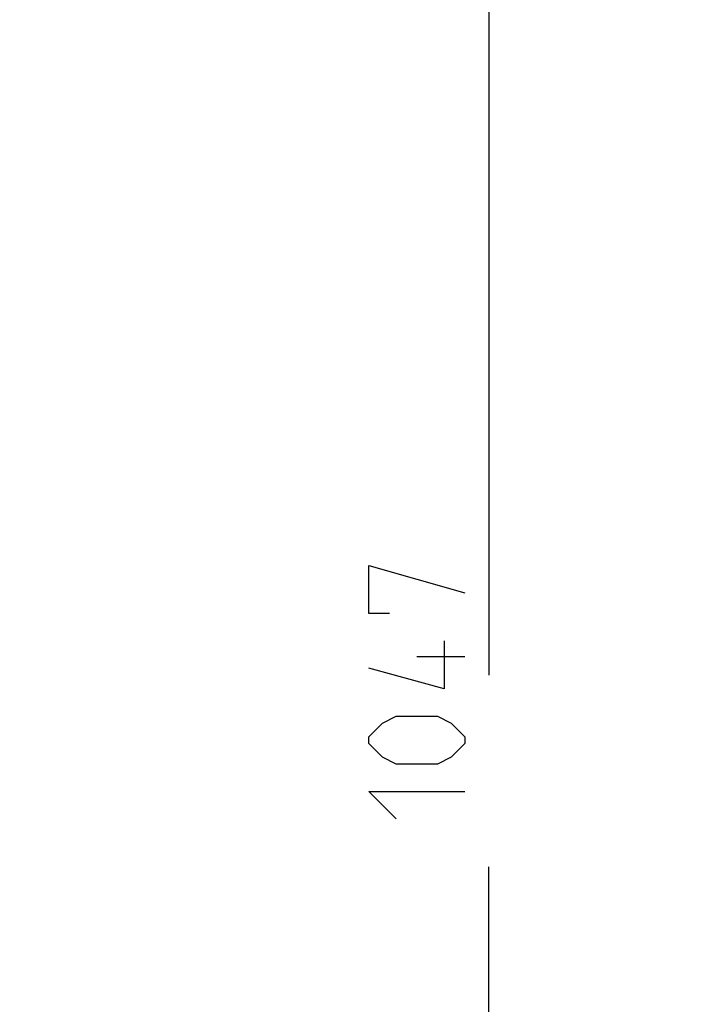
# Model space of a CAD drawing. Header units: millimetres. Extents: x 0 to 420, y 0 to 297.
# Tile 177 of 256: x 177 to 194, y 180 to 206. Entities that reach past the tile are written whole.
import ezdxf

# ---------------------------------------------------------------- set-up
doc = ezdxf.new("R2010")
doc.units = ezdxf.units.MM
doc.header["$LTSCALE"] = 23.1
doc.layers.get('0').update_dxf_attribs({"linetype": 'CONTINUOUS'})
doc.layers.add('DIM_PILOTEES', color=7, linetype='CONTINUOUS')
doc.styles.add('TEXTSTYLE_2', font='txt', dxfattribs={"width": 0.97619})
doc.styles.add('TEXTSTYLE_8', font='txt', dxfattribs={"width": 1.333333})
doc.dimstyles.new('DIMSTYLE_1', dxfattribs={"dimtxt": 2.5, "dimasz": 0.1875, "dimexe": 0.125, "dimexo": 0.0625, "dimgap": 1.25, "dimtad": 0, "dimtih": 1, "dimtoh": 1, "dimdsep": 46, "dimtxsty": 'TEXTSTYLE_2', "dimblk": '_FILLED', "dimblk1": '_FILLED', "dimblk2": '_FILLED', "dimcen": 0.09, "dimazin": 2, "dimtfac": 1, "dimtofl": 0, "dimtmove": 0, "dimatfit": 3, "dimldrblk": '_FILLED', "dimfxl": 1, "dimtolj": 1, "dimarcsym": 0})
doc.dimstyles.new('DIMSTYLE_7', dxfattribs={"dimtxt": 2.5, "dimasz": 0.1875, "dimexe": 0.125, "dimexo": 0.0625, "dimtad": 0, "dimtih": 1, "dimtoh": 1, "dimdsep": 46, "dimtxsty": 'TEXTSTYLE_8', "dimblk": '_FILLED', "dimblk1": '_FILLED', "dimblk2": '_FILLED', "dimcen": 0.09, "dimazin": 2, "dimtfac": 1, "dimtmove": 0, "dimatfit": 2, "dimldrblk": '_FILLED', "dimfxl": 1, "dimtolj": 1, "dimarcsym": 0})

# ---------------------------------------------------------------- blocks, each defined once
blk = doc.blocks.new('_FILLED')
at = {"color": 0, "linetype": 'BYBLOCK'}
blk.add_solid([(0, 0), (-1, 0.17), (-1, -0.17)], dxfattribs=at)
blk = doc.blocks.new('*D3')
at = {"layer": 'DIM_PILOTEES', "color": 2, "linetype": 'CONTINUOUS'}
for p, q in [((169.888, 234.122), (189.011, 234.122)), ((188.886, 234.122), (188.886, 188.936)), ((188.886, 129.447), (188.886, 183.936)), ((149.338, 129.447), (189.011, 129.447))]:
    blk.add_line(p, q, dxfattribs=at)
at = {"layer": 'DIM_PILOTEES', "color": 2, "linetype": 'CONTINUOUS', "xscale": 0.1875, "yscale": 0.1875, "zscale": 0.1875}
for p, rotation in [((188.886, 234.122), 90), ((188.886, 129.447), 270)]:
    blk.add_blockref('_FILLED', p, dxfattribs=dict(at, rotation=rotation))
at = {"layer": 'DIM_PILOTEES', "color": 2, "linetype": 'CONTINUOUS', "insert": (188.886, 187.686), "char_height": 2.5, "width": 10.98214, "attachment_point": 2, "line_spacing_factor": 0.9, "style": 'TEXTSTYLE_2'}
blk.add_mtext('{\\ftxt;\\W0.0001;\\H0.0001;\\~}{\\ftxt;\\W2.9285714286;\\H2.5; }{\\ftxt;\\W0.0001;\\H0.0001;\\~}', dxfattribs=at)
blk = doc.blocks.new('*D7')
at = {"layer": 'DIM_PILOTEES', "color": 2, "linetype": 'CONTINUOUS'}
for p, q in [((124.125, 214.622), (173.086, 255.733)), ((154.337, 239.99), (124.125, 214.622)), ((93.913, 189.254), (124.125, 214.622))]:
    blk.add_line(p, q, dxfattribs=at)
at = {"layer": 'DIM_PILOTEES', "color": 2, "linetype": 'CONTINUOUS', "xscale": 0.1875, "yscale": 0.1875, "zscale": 0.1875}
for p, rotation in [((154.337, 239.99), 40.0192182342), ((93.913, 189.254), 220.0192182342)]:
    blk.add_blockref('_FILLED', p, dxfattribs=dict(at, rotation=rotation))
at = {"layer": 'DIM_PILOTEES', "color": 2, "linetype": 'CONTINUOUS', "insert": (171.063, 259.483), "char_height": 2.5, "width": 15, "attachment_point": 1, "line_spacing_factor": 0.9, "style": 'TEXTSTYLE_8'}
blk.add_mtext('{\\ftxt;\\W0.0001;\\H0.0001;\\~}{\\ftxt;\\W3.9999999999;\\H2.5; }{\\ftxt;\\W0.0001;\\H0.0001;\\~}', dxfattribs=at)

msp = doc.modelspace()

# ---------------------------------------------------------------- linework, layer by layer
at = {"layer": 'DIM_PILOTEES', "color": 2, "linetype": 'CONTINUOUS'}
for p, q in [((185.761, 190.543), (185.761, 191.793)), ((185.761, 191.793), (188.261, 191.079)), ((186.296, 190.543), (185.761, 190.543)), ((187.725, 189.829), (187.725, 188.579)), ((188.261, 189.412), (187.011, 189.412)), ((187.725, 188.579), (185.761, 189.115)), ((186.118, 187.686), (186.475, 187.865)), ((186.475, 187.865), (187.546, 187.865)), ((187.546, 187.865), (187.903, 187.686)), ((185.761, 187.329), (186.118, 187.686)), ((187.903, 187.686), (188.261, 187.329)), ((185.761, 187.15), (185.761, 187.329)), ((188.261, 187.329), (188.261, 187.15)), ((186.118, 186.793), (185.761, 187.15)), ((188.261, 187.15), (187.903, 186.793)), ((186.475, 186.615), (186.118, 186.793)), ((187.903, 186.793), (187.546, 186.615)), ((187.546, 186.615), (186.475, 186.615)), ((186.475, 185.186), (185.761, 185.9)), ((185.761, 185.9), (188.261, 185.9))]:
    msp.add_line(p, q, dxfattribs=at)

# ---------------------------------------------------------------- dimensions: what is measured, and where the dimension line sits
dim = msp.add_diameter_dim_2p(p1=(154.337, 239.99), p2=(93.913, 189.254), text='{\\ftxt;\\W0.0001;\\H0.0001;\\~}{\\ftxt;\\W1.3333333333;\\H2.5; }{\\ftxt;\\W0.0001;\\H0.0001;\\~}{\\ftxt;\\W0.0001;\\H0.0001;\\~}{\\ftxt;\\W2.6666666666;\\H2.5; }{\\ftxt;\\W0.0001;\\H0.0001;\\~}', dimstyle='DIMSTYLE_7', override={"dimpost": '<>'}, dxfattribs=at)
dim.commit()
dim.dimension.update_dxf_attribs({"geometry": '*D7', "text_midpoint": (174.396, 256.983), "dimtype": 163})
dim = msp.add_linear_dim(base=(188.886, 129.447), p1=(169.825, 234.122), p2=(149.276, 129.447), angle=270, text='{\\ftxt;\\W0.0001;\\H0.0001;\\~}{\\ftxt;\\W2.9285714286;\\H2.5; }{\\ftxt;\\W0.0001;\\H0.0001;\\~}', dimstyle='DIMSTYLE_1', dxfattribs=at)
dim.commit()
dim.dimension.update_dxf_attribs({"geometry": '*D3', "text_midpoint": (185.225, 185.186), "dimtype": 160})

doc.saveas('drawing.dxf')
